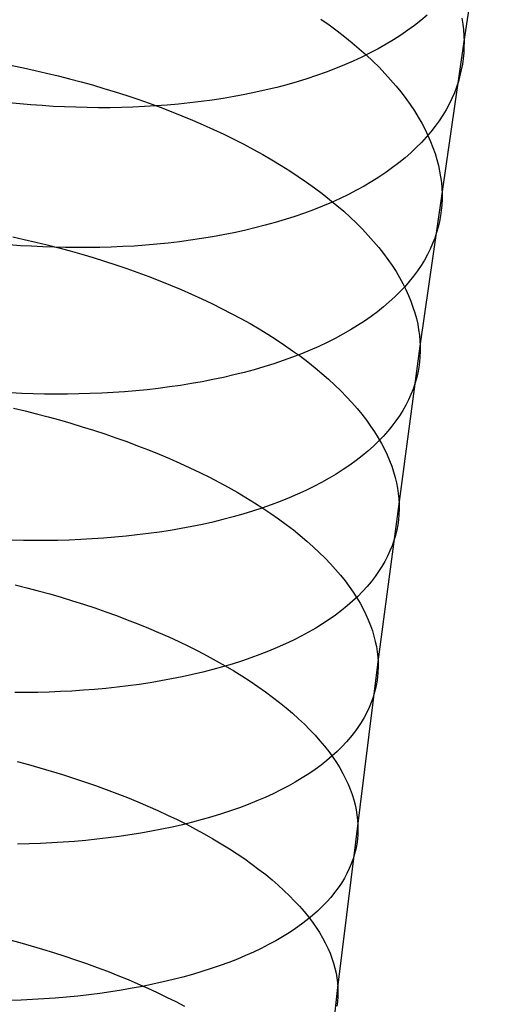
# Model space of a CAD drawing. Extents: x -37 to 483, y -973 to -253.
# Tile 137 of 197: x 36 to 49, y -350 to -324. Entities that reach past the tile are written whole.
import ezdxf

# ---------------------------------------------------------------- set-up
doc = ezdxf.new("R2010")
doc.units = 0
doc.layers.add('PREDEFINITO', color=7, linetype='CONTINUOUS')

msp = doc.modelspace()

# ---------------------------------------------------------------- linework, layer by layer
at = {"layer": 'PREDEFINITO'}
for p, q in [((47.752, -324.547, 117.891), (48.933, -316.926, 122.289)), ((46.787, -323.864, 124.864), (46.628, -323.997, 125.09)), ((47.692, -323.94, 117.016), (47.717, -324.095, 117.236)), ((44.017, -323.963, 109.539), (44.231, -324.116, 109.721)), ((44.231, -324.116, 109.721), (44.439, -324.27, 109.907)), ((46.461, -324.128, 125.313), (46.286, -324.256, 125.535)), ((46.628, -323.997, 125.09), (46.461, -324.128, 125.313)), ((47.717, -324.095, 117.236), (47.735, -324.247, 117.456)), ((44.439, -324.27, 109.907), (44.64, -324.425, 110.097)), ((44.64, -324.425, 110.097), (44.833, -324.583, 110.29)), ((46.104, -324.381, 125.754), (45.915, -324.503, 125.971)), ((46.286, -324.256, 125.535), (46.104, -324.381, 125.754)), ((47.735, -324.247, 117.456), (47.747, -324.398, 117.674)), ((47.747, -324.398, 117.674), (47.752, -324.547, 117.891)), ((44.833, -324.583, 110.29), (45.019, -324.741, 110.488)), ((45.718, -324.621, 126.184), (45.514, -324.737, 126.395)), ((45.915, -324.503, 125.971), (45.718, -324.621, 126.184)), ((46.607, -332.503, 113.613), (47.752, -324.547, 117.891)), ((47.751, -324.695, 118.109), (47.744, -324.843, 118.328)), ((47.752, -324.547, 117.891), (47.751, -324.695, 118.109)), ((45.086, -324.956, 126.806), (44.862, -325.061, 127.006)), ((45.019, -324.741, 110.488), (45.198, -324.901, 110.689)), ((45.303, -324.848, 126.602), (45.086, -324.956, 126.806)), ((45.198, -324.901, 110.689), (45.369, -325.061, 110.894)), ((45.514, -324.737, 126.395), (45.303, -324.848, 126.602)), ((47.744, -324.843, 118.328), (47.73, -324.992, 118.55)), ((35.957, -325.18, 104.504), (36.256, -325.24, 104.53)), ((36.256, -325.24, 104.53), (36.556, -325.305, 104.561)), ((44.631, -325.161, 127.202), (44.395, -325.258, 127.394)), ((44.862, -325.061, 127.006), (44.631, -325.161, 127.202)), ((45.369, -325.061, 110.894), (45.533, -325.223, 111.101)), ((45.533, -325.223, 111.101), (45.688, -325.385, 111.312)), ((47.709, -325.141, 118.774), (47.681, -325.291, 119)), ((47.73, -324.992, 118.55), (47.709, -325.141, 118.774)), ((36.556, -325.305, 104.561), (36.856, -325.374, 104.599)), ((36.856, -325.374, 104.599), (37.157, -325.446, 104.642)), ((37.157, -325.446, 104.642), (37.457, -325.522, 104.692)), ((43.905, -325.438, 127.765), (43.651, -325.522, 127.944)), ((44.153, -325.35, 127.582), (43.905, -325.438, 127.765)), ((44.395, -325.258, 127.394), (44.153, -325.35, 127.582)), ((45.688, -325.385, 111.312), (45.836, -325.547, 111.524)), ((47.646, -325.44, 119.227), (47.605, -325.59, 119.456)), ((47.681, -325.291, 119), (47.646, -325.44, 119.227)), ((37.457, -325.522, 104.692), (37.757, -325.602, 104.747)), ((37.757, -325.602, 104.747), (38.056, -325.685, 104.809)), ((38.056, -325.685, 104.809), (38.354, -325.773, 104.877)), ((42.862, -325.749, 128.449), (42.59, -325.815, 128.607)), ((43.13, -325.678, 128.286), (42.862, -325.749, 128.449)), ((43.393, -325.602, 128.117), (43.13, -325.678, 128.286)), ((43.651, -325.522, 127.944), (43.393, -325.602, 128.117)), ((45.836, -325.547, 111.524), (45.976, -325.71, 111.74)), ((45.976, -325.71, 111.74), (46.108, -325.873, 111.957)), ((47.555, -325.739, 119.686), (47.499, -325.888, 119.918)), ((47.605, -325.59, 119.456), (47.555, -325.739, 119.686)), ((38.354, -325.773, 104.877), (38.651, -325.864, 104.951)), ((38.651, -325.864, 104.951), (38.947, -325.959, 105.032)), ((38.947, -325.959, 105.032), (39.24, -326.058, 105.119)), ((41.752, -325.988, 129.049), (41.467, -326.036, 129.185)), ((42.035, -325.935, 128.907), (41.752, -325.988, 129.049)), ((42.314, -325.877, 128.76), (42.035, -325.935, 128.907)), ((42.59, -325.815, 128.607), (42.314, -325.877, 128.76)), ((46.108, -325.873, 111.957), (46.232, -326.036, 112.176)), ((47.499, -325.888, 119.918), (47.434, -326.036, 120.151)), ((36.158, -326.178, 130.642), (35.871, -326.149, 130.67)), ((36.447, -326.203, 130.609), (36.158, -326.178, 130.642)), ((36.738, -326.224, 130.57), (36.447, -326.203, 130.609)), ((37.031, -326.243, 130.526), (36.738, -326.224, 130.57)), ((37.325, -326.257, 130.477), (37.031, -326.243, 130.526)), ((37.621, -326.268, 130.423), (37.325, -326.257, 130.477)), ((37.918, -326.275, 130.362), (37.621, -326.268, 130.423)), ((39.111, -326.264, 130.064), (38.812, -326.273, 130.147)), ((39.409, -326.251, 129.974), (39.111, -326.264, 130.064)), ((39.24, -326.058, 105.119), (39.531, -326.16, 105.212)), ((39.707, -326.233, 129.879), (39.409, -326.251, 129.974)), ((39.531, -326.16, 105.212), (39.82, -326.266, 105.312)), ((40.004, -326.212, 129.778), (39.707, -326.233, 129.879)), ((39.82, -326.266, 105.312), (40.106, -326.375, 105.418)), ((40.3, -326.185, 129.671), (40.004, -326.212, 129.778)), ((40.595, -326.155, 129.559), (40.3, -326.185, 129.671)), ((40.888, -326.12, 129.44), (40.595, -326.155, 129.559)), ((41.178, -326.08, 129.316), (40.888, -326.12, 129.44)), ((41.467, -326.036, 129.185), (41.178, -326.08, 129.316)), ((46.232, -326.036, 112.176), (46.348, -326.198, 112.397)), ((46.348, -326.198, 112.397), (46.456, -326.361, 112.619)), ((47.363, -326.183, 120.384), (47.283, -326.33, 120.618)), ((47.434, -326.036, 120.151), (47.363, -326.183, 120.384)), ((38.216, -326.278, 130.296), (37.918, -326.275, 130.362)), ((38.514, -326.278, 130.224), (38.216, -326.278, 130.296)), ((38.812, -326.273, 130.147), (38.514, -326.278, 130.224)), ((40.106, -326.375, 105.418), (40.389, -326.488, 105.53)), ((40.389, -326.488, 105.53), (40.668, -326.604, 105.648)), ((46.456, -326.361, 112.619), (46.556, -326.523, 112.842)), ((46.556, -326.523, 112.842), (46.649, -326.684, 113.067)), ((47.196, -326.476, 120.852), (47.101, -326.62, 121.087)), ((47.283, -326.33, 120.618), (47.196, -326.476, 120.852)), ((40.668, -326.604, 105.648), (40.943, -326.724, 105.772)), ((40.943, -326.724, 105.772), (41.214, -326.846, 105.903)), ((46.649, -326.684, 113.067), (46.734, -326.845, 113.292)), ((46.997, -326.764, 121.322), (46.886, -326.905, 121.556)), ((47.101, -326.62, 121.087), (46.997, -326.764, 121.322)), ((41.214, -326.846, 105.903), (41.481, -326.972, 106.039)), ((41.481, -326.972, 106.039), (41.743, -327.101, 106.181)), ((46.734, -326.845, 113.292), (46.81, -327.004, 113.517)), ((46.886, -326.905, 121.556), (46.767, -327.045, 121.79)), ((46.81, -327.004, 113.517), (46.88, -327.163, 113.743)), ((41.743, -327.101, 106.181), (42.001, -327.232, 106.329)), ((42.001, -327.232, 106.329), (42.253, -327.367, 106.483)), ((46.64, -327.184, 122.023), (46.505, -327.32, 122.255)), ((46.767, -327.045, 121.79), (46.64, -327.184, 122.023)), ((46.88, -327.163, 113.743), (46.941, -327.32, 113.968)), ((42.253, -327.367, 106.483), (42.499, -327.503, 106.642)), ((42.499, -327.503, 106.642), (42.74, -327.643, 106.806)), ((46.363, -327.455, 122.486), (46.212, -327.587, 122.715)), ((46.505, -327.32, 122.255), (46.363, -327.455, 122.486)), ((46.941, -327.32, 113.968), (46.996, -327.476, 114.194)), ((46.996, -327.476, 114.194), (47.043, -327.631, 114.419)), ((42.74, -327.643, 106.806), (42.975, -327.785, 106.975)), ((42.975, -327.785, 106.975), (43.203, -327.928, 107.15)), ((46.053, -327.716, 122.943), (45.887, -327.843, 123.169)), ((46.212, -327.587, 122.715), (46.053, -327.716, 122.943)), ((47.043, -327.631, 114.419), (47.082, -327.785, 114.644)), ((47.082, -327.785, 114.644), (47.115, -327.936, 114.868)), ((43.203, -327.928, 107.15), (43.425, -328.074, 107.329)), ((45.713, -327.968, 123.392), (45.532, -328.089, 123.614)), ((45.887, -327.843, 123.169), (45.713, -327.968, 123.392)), ((47.115, -327.936, 114.868), (47.141, -328.086, 115.091)), ((43.425, -328.074, 107.329), (43.64, -328.222, 107.513)), ((43.64, -328.222, 107.513), (43.849, -328.372, 107.701)), ((45.146, -328.323, 124.048), (44.943, -328.435, 124.26)), ((45.343, -328.208, 123.832), (45.146, -328.323, 124.048)), ((45.532, -328.089, 123.614), (45.343, -328.208, 123.832)), ((47.141, -328.086, 115.091), (47.16, -328.235, 115.312)), ((47.16, -328.235, 115.312), (47.172, -328.381, 115.533)), ((43.849, -328.372, 107.701), (44.05, -328.523, 107.893)), ((44.05, -328.523, 107.893), (44.245, -328.676, 108.09)), ((44.733, -328.544, 124.469), (44.516, -328.649, 124.675)), ((44.943, -328.435, 124.26), (44.733, -328.544, 124.469)), ((47.172, -328.381, 115.533), (47.178, -328.526, 115.752)), ((47.178, -328.526, 115.752), (47.178, -328.67, 115.972)), ((44.292, -328.75, 124.877), (44.062, -328.848, 125.075)), ((44.245, -328.676, 108.09), (44.432, -328.829, 108.29)), ((44.516, -328.649, 124.675), (44.292, -328.75, 124.877)), ((44.432, -328.829, 108.29), (44.611, -328.984, 108.493)), ((47.171, -328.814, 116.194), (47.157, -328.959, 116.418)), ((47.178, -328.67, 115.972), (47.171, -328.814, 116.194)), ((43.584, -329.031, 125.457), (43.337, -329.117, 125.642)), ((43.826, -328.941, 125.268), (43.584, -329.031, 125.457)), ((44.062, -328.848, 125.075), (43.826, -328.941, 125.268)), ((44.611, -328.984, 108.493), (44.783, -329.14, 108.7)), ((47.157, -328.959, 116.418), (47.137, -329.104, 116.644)), ((42.563, -329.35, 126.167), (42.295, -329.419, 126.331)), ((42.826, -329.276, 125.997), (42.563, -329.35, 126.167)), ((43.084, -329.199, 125.822), (42.826, -329.276, 125.997)), ((43.337, -329.117, 125.642), (43.084, -329.199, 125.822)), ((44.783, -329.14, 108.7), (44.947, -329.297, 108.91)), ((44.947, -329.297, 108.91), (45.103, -329.454, 109.123)), ((47.11, -329.249, 116.872), (47.076, -329.394, 117.102)), ((47.137, -329.104, 116.644), (47.11, -329.249, 116.872)), ((41.469, -329.6, 126.793), (41.187, -329.651, 126.935)), ((41.748, -329.544, 126.644), (41.469, -329.6, 126.793)), ((42.024, -329.483, 126.491), (41.748, -329.544, 126.644)), ((42.295, -329.419, 126.331), (42.024, -329.483, 126.491)), ((45.103, -329.454, 109.123), (45.252, -329.612, 109.339)), ((45.252, -329.612, 109.339), (45.392, -329.77, 109.556)), ((47.035, -329.539, 117.333), (46.986, -329.684, 117.566)), ((47.076, -329.394, 117.102), (47.035, -329.539, 117.333)), ((36.173, -329.881, 128.461), (35.882, -329.859, 128.499)), ((35.973, -329.65, 102.391), (36.274, -329.716, 102.429)), ((36.274, -329.716, 102.429), (36.574, -329.786, 102.474)), ((36.574, -329.786, 102.474), (36.875, -329.86, 102.524)), ((36.875, -329.86, 102.524), (37.175, -329.938, 102.581)), ((39.439, -329.868, 127.668), (39.143, -329.89, 127.77)), ((39.735, -329.843, 127.561), (39.439, -329.868, 127.668)), ((40.03, -329.813, 127.448), (39.735, -329.843, 127.561)), ((40.322, -329.779, 127.328), (40.03, -329.813, 127.448)), ((40.613, -329.741, 127.203), (40.322, -329.779, 127.328)), ((40.901, -329.698, 127.072), (40.613, -329.741, 127.203)), ((41.187, -329.651, 126.935), (40.901, -329.698, 127.072)), ((45.392, -329.77, 109.556), (45.525, -329.928, 109.776)), ((46.93, -329.828, 117.8), (46.867, -329.972, 118.034)), ((46.986, -329.684, 117.566), (46.93, -329.828, 117.8)), ((36.466, -329.898, 128.418), (36.173, -329.881, 128.461)), ((36.761, -329.912, 128.369), (36.466, -329.898, 128.418)), ((37.056, -329.923, 128.314), (36.761, -329.912, 128.369)), ((37.353, -329.93, 128.254), (37.056, -329.923, 128.314)), ((37.175, -329.938, 102.581), (37.475, -330.019, 102.644)), ((37.651, -329.933, 128.188), (37.353, -329.93, 128.254)), ((37.475, -330.019, 102.644), (37.773, -330.104, 102.713)), ((37.949, -329.932, 128.116), (37.651, -329.933, 128.188)), ((37.773, -330.104, 102.713), (38.071, -330.192, 102.789)), ((38.248, -329.928, 128.038), (37.949, -329.932, 128.116)), ((38.546, -329.919, 127.955), (38.248, -329.928, 128.038)), ((38.845, -329.906, 127.865), (38.546, -329.919, 127.955)), ((39.143, -329.89, 127.77), (38.845, -329.906, 127.865)), ((45.525, -329.928, 109.776), (45.65, -330.086, 109.998)), ((45.65, -330.086, 109.998), (45.767, -330.244, 110.221)), ((46.796, -330.116, 118.27), (46.717, -330.258, 118.506)), ((46.867, -329.972, 118.034), (46.796, -330.116, 118.27)), ((38.071, -330.192, 102.789), (38.366, -330.284, 102.871)), ((38.366, -330.284, 102.871), (38.66, -330.38, 102.959)), ((38.66, -330.38, 102.959), (38.952, -330.479, 103.054)), ((45.767, -330.244, 110.221), (45.876, -330.402, 110.446)), ((46.717, -330.258, 118.506), (46.63, -330.4, 118.743)), ((38.952, -330.479, 103.054), (39.241, -330.581, 103.155)), ((39.241, -330.581, 103.155), (39.527, -330.688, 103.263)), ((45.876, -330.402, 110.446), (45.977, -330.559, 110.672)), ((45.977, -330.559, 110.672), (46.07, -330.716, 110.899)), ((46.536, -330.54, 118.98), (46.433, -330.679, 119.217)), ((46.63, -330.4, 118.743), (46.536, -330.54, 118.98)), ((39.527, -330.688, 103.263), (39.81, -330.797, 103.376)), ((39.81, -330.797, 103.376), (40.09, -330.91, 103.496)), ((46.07, -330.716, 110.899), (46.155, -330.871, 111.126)), ((46.155, -330.871, 111.126), (46.233, -331.026, 111.354)), ((46.323, -330.817, 119.453), (46.204, -330.953, 119.689)), ((46.433, -330.679, 119.217), (46.323, -330.817, 119.453)), ((40.09, -330.91, 103.496), (40.366, -331.025, 103.622)), ((40.366, -331.025, 103.622), (40.638, -331.144, 103.755)), ((40.638, -331.144, 103.755), (40.905, -331.266, 103.893)), ((46.078, -331.088, 119.924), (45.944, -331.22, 120.159)), ((46.204, -330.953, 119.689), (46.078, -331.088, 119.924)), ((46.233, -331.026, 111.354), (46.303, -331.18, 111.582)), ((40.905, -331.266, 103.893), (41.168, -331.391, 104.037)), ((41.168, -331.391, 104.037), (41.426, -331.518, 104.187)), ((45.801, -331.351, 120.391), (45.651, -331.479, 120.623)), ((45.944, -331.22, 120.159), (45.801, -331.351, 120.391)), ((46.303, -331.18, 111.582), (46.365, -331.333, 111.81)), ((46.365, -331.333, 111.81), (46.42, -331.485, 112.038)), ((41.426, -331.518, 104.187), (41.678, -331.649, 104.342)), ((41.678, -331.649, 104.342), (41.925, -331.781, 104.503)), ((45.493, -331.605, 120.853), (45.328, -331.728, 121.081)), ((45.651, -331.479, 120.623), (45.493, -331.605, 120.853)), ((46.42, -331.485, 112.038), (46.468, -331.635, 112.266)), ((46.468, -331.635, 112.266), (46.508, -331.784, 112.493)), ((41.925, -331.781, 104.503), (42.166, -331.917, 104.67)), ((42.166, -331.917, 104.67), (42.402, -332.054, 104.841)), ((45.154, -331.849, 121.306), (44.973, -331.967, 121.529)), ((45.328, -331.728, 121.081), (45.154, -331.849, 121.306)), ((46.508, -331.784, 112.493), (46.542, -331.931, 112.719)), ((42.402, -332.054, 104.841), (42.631, -332.193, 105.018)), ((44.785, -332.082, 121.75), (44.589, -332.194, 121.967)), ((44.973, -331.967, 121.529), (44.785, -332.082, 121.75)), ((46.542, -331.931, 112.719), (46.568, -332.077, 112.944)), ((46.568, -332.077, 112.944), (46.588, -332.221, 113.169)), ((42.631, -332.193, 105.018), (42.853, -332.335, 105.199)), ((42.853, -332.335, 105.199), (43.069, -332.478, 105.385)), ((44.177, -332.408, 122.392), (43.96, -332.51, 122.599)), ((44.387, -332.303, 122.181), (44.177, -332.408, 122.392)), ((44.589, -332.194, 121.967), (44.387, -332.303, 122.181)), ((46.588, -332.221, 113.169), (46.601, -332.363, 113.391)), ((46.601, -332.363, 113.391), (46.607, -332.503, 113.613)), ((43.069, -332.478, 105.385), (43.279, -332.623, 105.576)), ((43.279, -332.623, 105.576), (43.481, -332.77, 105.77)), ((43.737, -332.609, 122.803), (43.508, -332.704, 123.002)), ((43.96, -332.51, 122.599), (43.737, -332.609, 122.803)), ((45.507, -340.752, 109.486), (46.607, -332.503, 113.613)), ((46.608, -332.643, 113.835), (46.601, -332.783, 114.059)), ((46.607, -332.503, 113.613), (46.608, -332.643, 113.835)), ((43.031, -332.882, 123.388), (42.784, -332.966, 123.574)), ((43.272, -332.795, 123.197), (43.031, -332.882, 123.388)), ((43.508, -332.704, 123.002), (43.272, -332.795, 123.197)), ((43.481, -332.77, 105.77), (43.676, -332.918, 105.969)), ((43.676, -332.918, 105.969), (43.863, -333.067, 106.171)), ((46.589, -332.923, 114.285), (46.569, -333.064, 114.514)), ((46.601, -332.783, 114.059), (46.589, -332.923, 114.285)), ((42.011, -333.191, 124.102), (41.744, -333.258, 124.268)), ((42.273, -333.12, 123.931), (42.011, -333.191, 124.102)), ((42.531, -333.045, 123.755), (42.273, -333.12, 123.931)), ((42.784, -332.966, 123.574), (42.531, -333.045, 123.755)), ((43.863, -333.067, 106.171), (44.043, -333.217, 106.377)), ((46.543, -333.205, 114.744), (46.509, -333.346, 114.976)), ((46.569, -333.064, 114.514), (46.543, -333.205, 114.744)), ((40.918, -333.434, 124.732), (40.636, -333.484, 124.875)), ((41.197, -333.38, 124.583), (40.918, -333.434, 124.732)), ((41.473, -333.321, 124.428), (41.197, -333.38, 124.583)), ((41.744, -333.258, 124.268), (41.473, -333.321, 124.428)), ((44.043, -333.217, 106.377), (44.216, -333.368, 106.587)), ((44.216, -333.368, 106.587), (44.381, -333.52, 106.799)), ((46.509, -333.346, 114.976), (46.469, -333.487, 115.21)), ((36.212, -333.738, 126.314), (35.918, -333.724, 126.362)), ((38.594, -333.715, 125.714), (38.296, -333.732, 125.81)), ((38.891, -333.695, 125.612), (38.594, -333.715, 125.714)), ((39.186, -333.67, 125.504), (38.891, -333.695, 125.612)), ((39.48, -333.642, 125.391), (39.186, -333.67, 125.504)), ((39.773, -333.609, 125.271), (39.48, -333.642, 125.391)), ((40.063, -333.571, 125.145), (39.773, -333.609, 125.271)), ((40.351, -333.53, 125.013), (40.063, -333.571, 125.145)), ((40.636, -333.484, 124.875), (40.351, -333.53, 125.013)), ((44.381, -333.52, 106.799), (44.538, -333.673, 107.014)), ((44.538, -333.673, 107.014), (44.687, -333.826, 107.232)), ((46.421, -333.628, 115.445), (46.365, -333.768, 115.681)), ((46.469, -333.487, 115.21), (46.421, -333.628, 115.445)), ((36.508, -333.748, 126.259), (36.212, -333.738, 126.314)), ((36.805, -333.755, 126.199), (36.508, -333.748, 126.259)), ((37.103, -333.758, 126.133), (36.805, -333.755, 126.199)), ((37.401, -333.757, 126.061), (37.103, -333.758, 126.133)), ((37.699, -333.753, 125.983), (37.401, -333.757, 126.061)), ((37.998, -333.744, 125.899), (37.699, -333.753, 125.983)), ((38.296, -333.732, 125.81), (37.998, -333.744, 125.899)), ((44.687, -333.826, 107.232), (44.828, -333.979, 107.452)), ((44.828, -333.979, 107.452), (44.962, -334.132, 107.674)), ((46.303, -333.908, 115.918), (46.232, -334.047, 116.156)), ((46.365, -333.768, 115.681), (46.303, -333.908, 115.918)), ((35.994, -334.126, 100.306), (36.295, -334.197, 100.357)), ((36.295, -334.197, 100.357), (36.595, -334.272, 100.415)), ((44.962, -334.132, 107.674), (45.087, -334.285, 107.898)), ((46.154, -334.185, 116.394), (46.068, -334.322, 116.633)), ((46.232, -334.047, 116.156), (46.154, -334.185, 116.394)), ((36.595, -334.272, 100.415), (36.895, -334.351, 100.479)), ((36.895, -334.351, 100.479), (37.194, -334.433, 100.55)), ((37.194, -334.433, 100.55), (37.492, -334.518, 100.627)), ((45.087, -334.285, 107.898), (45.205, -334.438, 108.124)), ((45.205, -334.438, 108.124), (45.314, -334.591, 108.351)), ((45.974, -334.459, 116.872), (45.872, -334.594, 117.111)), ((46.068, -334.322, 116.633), (45.974, -334.459, 116.872)), ((37.492, -334.518, 100.627), (37.788, -334.608, 100.71)), ((37.788, -334.608, 100.71), (38.082, -334.7, 100.8)), ((38.082, -334.7, 100.8), (38.374, -334.796, 100.896)), ((45.314, -334.591, 108.351), (45.416, -334.744, 108.579)), ((45.416, -334.744, 108.579), (45.51, -334.895, 108.808)), ((45.762, -334.727, 117.35), (45.645, -334.86, 117.588)), ((45.872, -334.594, 117.111), (45.762, -334.727, 117.35)), ((38.374, -334.796, 100.896), (38.664, -334.896, 100.999)), ((38.664, -334.896, 100.999), (38.951, -334.998, 101.108)), ((38.951, -334.998, 101.108), (39.234, -335.104, 101.223)), ((45.519, -334.99, 117.826), (45.385, -335.119, 118.062)), ((45.51, -334.895, 108.808), (45.596, -335.047, 109.038)), ((45.645, -334.86, 117.588), (45.519, -334.99, 117.826)), ((39.234, -335.104, 101.223), (39.514, -335.213, 101.345)), ((39.514, -335.213, 101.345), (39.791, -335.326, 101.473)), ((45.243, -335.245, 118.297), (45.094, -335.37, 118.531)), ((45.385, -335.119, 118.062), (45.243, -335.245, 118.297)), ((45.596, -335.047, 109.038), (45.674, -335.197, 109.268)), ((45.674, -335.197, 109.268), (45.745, -335.346, 109.499)), ((39.791, -335.326, 101.473), (40.063, -335.441, 101.607)), ((40.063, -335.441, 101.607), (40.331, -335.559, 101.747)), ((44.937, -335.492, 118.762), (44.771, -335.612, 118.992)), ((45.094, -335.37, 118.531), (44.937, -335.492, 118.762)), ((45.745, -335.346, 109.499), (45.808, -335.494, 109.729)), ((45.808, -335.494, 109.729), (45.864, -335.641, 109.96)), ((40.331, -335.559, 101.747), (40.595, -335.68, 101.893)), ((40.595, -335.68, 101.893), (40.853, -335.803, 102.044)), ((44.599, -335.729, 119.22), (44.418, -335.844, 119.445)), ((44.771, -335.612, 118.992), (44.599, -335.729, 119.22)), ((45.864, -335.641, 109.96), (45.912, -335.787, 110.19)), ((40.853, -335.803, 102.044), (41.106, -335.929, 102.202)), ((41.106, -335.929, 102.202), (41.354, -336.058, 102.365)), ((44.23, -335.955, 119.667), (44.035, -336.064, 119.886)), ((44.418, -335.844, 119.445), (44.23, -335.955, 119.667)), ((45.912, -335.787, 110.19), (45.953, -335.931, 110.419)), ((45.953, -335.931, 110.419), (45.987, -336.074, 110.647)), ((41.354, -336.058, 102.365), (41.596, -336.189, 102.533)), ((41.596, -336.189, 102.533), (41.832, -336.322, 102.707)), ((43.624, -336.272, 120.315), (43.408, -336.371, 120.524)), ((43.833, -336.17, 120.102), (43.624, -336.272, 120.315)), ((44.035, -336.064, 119.886), (43.833, -336.17, 120.102)), ((45.987, -336.074, 110.647), (46.014, -336.215, 110.875)), ((46.014, -336.215, 110.875), (46.034, -336.355, 111.101)), ((41.832, -336.322, 102.707), (42.061, -336.457, 102.886)), ((42.061, -336.457, 102.886), (42.285, -336.594, 103.069)), ((43.185, -336.467, 120.729), (42.956, -336.559, 120.929)), ((43.408, -336.371, 120.524), (43.185, -336.467, 120.729)), ((46.034, -336.355, 111.101), (46.048, -336.493, 111.326)), ((46.048, -336.493, 111.326), (46.055, -336.628, 111.55)), ((42.233, -336.813, 121.505), (41.98, -336.89, 121.688)), ((42.479, -336.732, 121.318), (42.233, -336.813, 121.505)), ((42.285, -336.594, 103.069), (42.501, -336.733, 103.257)), ((42.721, -336.647, 121.126), (42.479, -336.732, 121.318)), ((42.501, -336.733, 103.257), (42.711, -336.873, 103.45)), ((42.956, -336.559, 120.929), (42.721, -336.647, 121.126)), ((46.056, -336.764, 111.774), (46.051, -336.9, 112)), ((46.055, -336.628, 111.55), (46.056, -336.764, 111.774)), ((41.461, -337.032, 122.037), (41.194, -337.097, 122.204)), ((41.723, -336.963, 121.865), (41.461, -337.032, 122.037)), ((41.98, -336.89, 121.688), (41.723, -336.963, 121.865)), ((42.711, -336.873, 103.45), (42.914, -337.015, 103.647)), ((42.914, -337.015, 103.647), (43.11, -337.159, 103.848)), ((46.039, -337.036, 112.229), (46.02, -337.172, 112.459)), ((46.051, -336.9, 112), (46.039, -337.036, 112.229)), ((40.088, -337.316, 122.816), (39.803, -337.36, 122.954)), ((40.37, -337.267, 122.672), (40.088, -337.316, 122.816)), ((40.648, -337.214, 122.521), (40.37, -337.267, 122.672)), ((40.923, -337.158, 122.366), (40.648, -337.214, 122.521)), ((41.194, -337.097, 122.204), (40.923, -337.158, 122.366)), ((43.11, -337.159, 103.848), (43.298, -337.303, 104.052)), ((43.298, -337.303, 104.052), (43.479, -337.448, 104.261)), ((45.994, -337.309, 112.692), (45.961, -337.445, 112.926)), ((46.02, -337.172, 112.459), (45.994, -337.309, 112.692)), ((36.257, -337.578, 124.145), (35.96, -337.571, 124.205)), ((36.555, -337.581, 124.079), (36.257, -337.578, 124.145)), ((36.853, -337.58, 124.007), (36.555, -337.581, 124.079)), ((37.152, -337.576, 123.929), (36.853, -337.58, 124.007)), ((37.45, -337.568, 123.845), (37.152, -337.576, 123.929)), ((37.748, -337.556, 123.755), (37.45, -337.568, 123.845)), ((38.046, -337.54, 123.659), (37.748, -337.556, 123.755)), ((38.343, -337.52, 123.556), (38.046, -337.54, 123.659)), ((38.638, -337.496, 123.448), (38.343, -337.52, 123.556)), ((38.932, -337.469, 123.334), (38.638, -337.496, 123.448)), ((39.225, -337.436, 123.213), (38.932, -337.469, 123.334)), ((39.515, -337.4, 123.087), (39.225, -337.436, 123.213)), ((39.803, -337.36, 122.954), (39.515, -337.4, 123.087)), ((43.479, -337.448, 104.261), (43.652, -337.595, 104.472)), ((45.921, -337.582, 113.162), (45.874, -337.718, 113.399)), ((45.961, -337.445, 112.926), (45.921, -337.582, 113.162)), ((43.652, -337.595, 104.472), (43.817, -337.742, 104.687)), ((43.817, -337.742, 104.687), (43.975, -337.89, 104.905)), ((45.874, -337.718, 113.399), (45.819, -337.854, 113.637)), ((43.975, -337.89, 104.905), (44.125, -338.038, 105.125)), ((44.125, -338.038, 105.125), (44.267, -338.186, 105.347)), ((45.757, -337.99, 113.876), (45.687, -338.125, 114.117)), ((45.819, -337.854, 113.637), (45.757, -337.99, 113.876)), ((44.267, -338.186, 105.347), (44.401, -338.334, 105.572)), ((44.401, -338.334, 105.572), (44.528, -338.483, 105.798)), ((45.61, -338.259, 114.357), (45.524, -338.392, 114.598)), ((45.687, -338.125, 114.117), (45.61, -338.259, 114.357)), ((44.528, -338.483, 105.798), (44.646, -338.631, 106.026)), ((45.431, -338.524, 114.839), (45.33, -338.655, 115.08)), ((45.524, -338.392, 114.598), (45.431, -338.524, 114.839)), ((36.041, -338.738, 98.347), (36.341, -338.814, 98.412)), ((36.341, -338.814, 98.412), (36.64, -338.893, 98.484)), ((44.646, -338.631, 106.026), (44.756, -338.779, 106.256)), ((44.756, -338.779, 106.256), (44.859, -338.927, 106.486)), ((45.221, -338.784, 115.321), (45.104, -338.912, 115.561)), ((45.33, -338.655, 115.08), (45.221, -338.784, 115.321)), ((36.64, -338.893, 98.484), (36.938, -338.976, 98.562)), ((36.938, -338.976, 98.562), (37.235, -339.062, 98.646)), ((37.235, -339.062, 98.646), (37.53, -339.152, 98.738)), ((44.978, -339.039, 115.801), (44.845, -339.164, 116.039)), ((44.859, -338.927, 106.486), (44.953, -339.074, 106.718)), ((44.953, -339.074, 106.718), (45.04, -339.22, 106.95)), ((45.104, -338.912, 115.561), (44.978, -339.039, 115.801)), ((37.53, -339.152, 98.738), (37.822, -339.244, 98.835)), ((37.822, -339.244, 98.835), (38.112, -339.341, 98.939)), ((38.112, -339.341, 98.939), (38.399, -339.44, 99.05)), ((44.704, -339.286, 116.276), (44.555, -339.407, 116.512)), ((44.845, -339.164, 116.039), (44.704, -339.286, 116.276)), ((45.04, -339.22, 106.95), (45.119, -339.366, 107.183)), ((45.119, -339.366, 107.183), (45.19, -339.51, 107.415)), ((38.399, -339.44, 99.05), (38.683, -339.542, 99.167)), ((38.683, -339.542, 99.167), (38.964, -339.648, 99.29)), ((44.234, -339.642, 116.977), (44.062, -339.755, 117.206)), ((44.399, -339.526, 116.745), (44.234, -339.642, 116.977)), ((44.555, -339.407, 116.512), (44.399, -339.526, 116.745)), ((45.19, -339.51, 107.415), (45.254, -339.654, 107.648)), ((38.964, -339.648, 99.29), (39.241, -339.756, 99.419)), ((39.241, -339.756, 99.419), (39.514, -339.867, 99.555)), ((39.514, -339.867, 99.555), (39.782, -339.982, 99.697)), ((43.882, -339.866, 117.433), (43.695, -339.974, 117.657)), ((44.062, -339.755, 117.206), (43.882, -339.866, 117.433)), ((45.254, -339.654, 107.648), (45.311, -339.796, 107.881)), ((45.311, -339.796, 107.881), (45.36, -339.937, 108.113)), ((39.782, -339.982, 99.697), (40.046, -340.098, 99.845)), ((40.046, -340.098, 99.845), (40.305, -340.218, 99.998)), ((43.5, -340.08, 117.878), (43.298, -340.182, 118.096)), ((43.695, -339.974, 117.657), (43.5, -340.08, 117.878)), ((45.36, -339.937, 108.113), (45.401, -340.077, 108.344)), ((45.401, -340.077, 108.344), (45.436, -340.215, 108.575)), ((40.305, -340.218, 99.998), (40.559, -340.34, 100.158)), ((40.559, -340.34, 100.158), (40.807, -340.464, 100.323)), ((42.874, -340.377, 118.52), (42.652, -340.47, 118.727)), ((43.09, -340.281, 118.31), (42.874, -340.377, 118.52)), ((43.298, -340.182, 118.096), (43.09, -340.281, 118.31)), ((45.436, -340.215, 108.575), (45.464, -340.352, 108.805)), ((45.464, -340.352, 108.805), (45.485, -340.487, 109.034)), ((40.807, -340.464, 100.323), (41.049, -340.591, 100.493)), ((41.049, -340.591, 100.493), (41.286, -340.719, 100.669)), ((42.189, -340.645, 119.127), (41.948, -340.727, 119.32)), ((42.423, -340.559, 118.929), (42.189, -340.645, 119.127)), ((42.652, -340.47, 118.727), (42.423, -340.559, 118.929)), ((45.485, -340.487, 109.034), (45.499, -340.62, 109.261)), ((45.499, -340.62, 109.261), (45.507, -340.752, 109.486)), ((41.45, -340.88, 119.693), (41.193, -340.951, 119.871)), ((41.286, -340.719, 100.669), (41.516, -340.85, 100.849)), ((41.701, -340.805, 119.509), (41.45, -340.88, 119.693)), ((41.516, -340.85, 100.849), (41.74, -340.982, 101.035)), ((41.948, -340.727, 119.32), (41.701, -340.805, 119.509)), ((44.46, -349.249, 105.544), (45.507, -340.752, 109.486)), ((45.508, -340.883, 109.713), (45.503, -341.015, 109.941)), ((45.507, -340.752, 109.486), (45.508, -340.883, 109.713)), ((40.394, -341.14, 120.375), (40.119, -341.195, 120.532)), ((40.665, -341.081, 120.213), (40.394, -341.14, 120.375)), ((40.931, -341.018, 120.045), (40.665, -341.081, 120.213)), ((41.193, -340.951, 119.871), (40.931, -341.018, 120.045)), ((41.74, -340.982, 101.035), (41.957, -341.116, 101.225)), ((41.957, -341.116, 101.225), (42.168, -341.252, 101.42)), ((45.492, -341.147, 110.172), (45.474, -341.279, 110.405)), ((45.503, -341.015, 109.941), (45.492, -341.147, 110.172)), ((38.405, -341.441, 121.348), (38.111, -341.468, 121.463)), ((38.697, -341.41, 121.227), (38.405, -341.441, 121.348)), ((38.987, -341.375, 121.1), (38.697, -341.41, 121.227)), ((39.275, -341.336, 120.967), (38.987, -341.375, 121.1)), ((39.559, -341.293, 120.828), (39.275, -341.336, 120.967)), ((39.841, -341.246, 120.683), (39.559, -341.293, 120.828)), ((40.119, -341.195, 120.532), (39.841, -341.246, 120.683)), ((42.168, -341.252, 101.42), (42.371, -341.389, 101.619)), ((42.371, -341.389, 101.619), (42.568, -341.528, 101.822)), ((45.449, -341.411, 110.639), (45.417, -341.543, 110.875)), ((45.474, -341.279, 110.405), (45.449, -341.411, 110.639)), ((36.327, -341.549, 122.023), (36.029, -341.55, 122.095)), ((36.625, -341.545, 121.945), (36.327, -341.549, 122.023)), ((36.924, -341.537, 121.861), (36.625, -341.545, 121.945)), ((37.222, -341.526, 121.771), (36.924, -341.537, 121.861)), ((37.519, -341.51, 121.674), (37.222, -341.526, 121.771)), ((37.816, -341.491, 121.572), (37.519, -341.51, 121.674)), ((38.111, -341.468, 121.463), (37.816, -341.491, 121.572)), ((42.568, -341.528, 101.822), (42.756, -341.667, 102.029)), ((42.756, -341.667, 102.029), (42.938, -341.808, 102.239)), ((45.377, -341.675, 111.113), (45.331, -341.807, 111.353)), ((45.417, -341.543, 110.875), (45.377, -341.675, 111.113)), ((42.938, -341.808, 102.239), (43.112, -341.95, 102.453)), ((43.112, -341.95, 102.453), (43.278, -342.092, 102.67)), ((45.277, -341.939, 111.593), (45.215, -342.07, 111.835)), ((45.331, -341.807, 111.353), (45.277, -341.939, 111.593)), ((43.278, -342.092, 102.67), (43.436, -342.234, 102.89)), ((45.146, -342.201, 112.077), (45.069, -342.331, 112.32)), ((45.215, -342.07, 111.835), (45.146, -342.201, 112.077)), ((43.436, -342.234, 102.89), (43.587, -342.378, 103.112)), ((43.587, -342.378, 103.112), (43.73, -342.521, 103.337)), ((44.984, -342.46, 112.563), (44.891, -342.588, 112.806)), ((45.069, -342.331, 112.32), (44.984, -342.46, 112.563)), ((43.73, -342.521, 103.337), (43.865, -342.664, 103.564)), ((43.865, -342.664, 103.564), (43.991, -342.808, 103.793)), ((44.791, -342.714, 113.049), (44.682, -342.84, 113.292)), ((44.891, -342.588, 112.806), (44.791, -342.714, 113.049)), ((43.991, -342.808, 103.793), (44.11, -342.951, 104.023)), ((44.11, -342.951, 104.023), (44.221, -343.094, 104.255)), ((44.566, -342.964, 113.534), (44.441, -343.086, 113.776)), ((44.682, -342.84, 113.292), (44.566, -342.964, 113.534)), ((44.309, -343.207, 114.016), (44.168, -343.326, 114.255)), ((44.221, -343.094, 104.255), (44.325, -343.237, 104.487)), ((44.441, -343.086, 113.776), (44.309, -343.207, 114.016)), ((44.325, -343.237, 104.487), (44.42, -343.379, 104.721)), ((36.088, -343.352, 96.417), (36.387, -343.432, 96.497)), ((36.387, -343.432, 96.497), (36.684, -343.516, 96.582)), ((44.02, -343.443, 114.492), (43.864, -343.558, 114.728)), ((44.168, -343.326, 114.255), (44.02, -343.443, 114.492)), ((44.42, -343.379, 104.721), (44.507, -343.52, 104.956)), ((36.684, -343.516, 96.582), (36.979, -343.602, 96.675)), ((36.979, -343.602, 96.675), (37.272, -343.692, 96.774)), ((37.272, -343.692, 96.774), (37.562, -343.784, 96.879)), ((43.7, -343.67, 114.962), (43.528, -343.78, 115.193)), ((43.864, -343.558, 114.728), (43.7, -343.67, 114.962)), ((44.507, -343.52, 104.956), (44.587, -343.661, 105.19)), ((44.587, -343.661, 105.19), (44.659, -343.801, 105.425)), ((37.562, -343.784, 96.879), (37.85, -343.88, 96.991)), ((37.85, -343.88, 96.991), (38.134, -343.979, 97.11)), ((38.134, -343.979, 97.11), (38.416, -344.081, 97.235)), ((43.162, -343.992, 115.647), (42.968, -344.094, 115.87)), ((43.349, -343.887, 115.421), (43.162, -343.992, 115.647)), ((43.528, -343.78, 115.193), (43.349, -343.887, 115.421)), ((44.659, -343.801, 105.425), (44.724, -343.94, 105.66)), ((44.724, -343.94, 105.66), (44.781, -344.077, 105.895)), ((38.416, -344.081, 97.235), (38.693, -344.186, 97.366)), ((38.693, -344.186, 97.366), (38.966, -344.293, 97.503)), ((42.767, -344.193, 116.089), (42.558, -344.289, 116.305)), ((42.968, -344.094, 115.87), (42.767, -344.193, 116.089)), ((44.781, -344.077, 105.895), (44.83, -344.213, 106.129)), ((44.83, -344.213, 106.129), (44.873, -344.349, 106.363)), ((38.966, -344.293, 97.503), (39.235, -344.403, 97.647)), ((39.235, -344.403, 97.647), (39.5, -344.516, 97.796)), ((39.5, -344.516, 97.796), (39.759, -344.632, 97.952)), ((42.121, -344.472, 116.725), (41.893, -344.558, 116.929)), ((42.343, -344.382, 116.517), (42.121, -344.472, 116.725)), ((42.558, -344.289, 116.305), (42.343, -344.382, 116.517)), ((44.873, -344.349, 106.363), (44.908, -344.482, 106.596)), ((44.908, -344.482, 106.596), (44.936, -344.614, 106.828)), ((39.759, -344.632, 97.952), (40.014, -344.749, 98.113)), ((40.014, -344.749, 98.113), (40.263, -344.869, 98.28)), ((41.419, -344.721, 117.323), (41.173, -344.797, 117.513)), ((41.659, -344.641, 117.128), (41.419, -344.721, 117.323)), ((41.893, -344.558, 116.929), (41.659, -344.641, 117.128)), ((44.936, -344.614, 106.828), (44.958, -344.745, 107.059)), ((44.958, -344.745, 107.059), (44.973, -344.874, 107.288)), ((40.403, -345.002, 118.052), (40.137, -345.063, 118.221)), ((40.263, -344.869, 98.28), (40.506, -344.991, 98.452)), ((40.664, -344.937, 117.878), (40.403, -345.002, 118.052)), ((40.506, -344.991, 98.452), (40.743, -345.115, 98.63)), ((40.921, -344.869, 117.698), (40.664, -344.937, 117.878)), ((41.173, -344.797, 117.513), (40.921, -344.869, 117.698)), ((44.973, -344.874, 107.288), (44.981, -345.001, 107.516)), ((44.981, -345.001, 107.516), (44.984, -345.128, 107.744)), ((39.033, -345.269, 118.84), (38.748, -345.31, 118.98)), ((39.314, -345.223, 118.694), (39.033, -345.269, 118.84)), ((39.592, -345.174, 118.542), (39.314, -345.223, 118.694)), ((39.867, -345.12, 118.384), (39.592, -345.174, 118.542)), ((40.137, -345.063, 118.221), (39.867, -345.12, 118.384)), ((40.743, -345.115, 98.63), (40.974, -345.242, 98.812)), ((40.974, -345.242, 98.812), (41.198, -345.369, 99)), ((44.979, -345.255, 107.974), (44.969, -345.382, 108.207)), ((44.984, -345.128, 107.744), (44.979, -345.255, 107.974)), ((36.398, -345.505, 119.878), (36.1, -345.513, 119.962)), ((36.696, -345.494, 119.787), (36.398, -345.505, 119.878)), ((36.993, -345.479, 119.691), (36.696, -345.494, 119.787)), ((37.29, -345.46, 119.588), (36.993, -345.479, 119.691)), ((37.585, -345.438, 119.479), (37.29, -345.46, 119.588)), ((37.879, -345.412, 119.363), (37.585, -345.438, 119.479)), ((38.171, -345.382, 119.242), (37.879, -345.412, 119.363)), ((38.461, -345.348, 119.114), (38.171, -345.382, 119.242)), ((38.748, -345.31, 118.98), (38.461, -345.348, 119.114)), ((41.198, -345.369, 99), (41.416, -345.499, 99.192)), ((41.416, -345.499, 99.192), (41.627, -345.63, 99.389)), ((44.951, -345.51, 108.442), (44.927, -345.638, 108.678)), ((44.969, -345.382, 108.207), (44.951, -345.51, 108.442)), ((41.627, -345.63, 99.389), (41.832, -345.763, 99.59)), ((41.832, -345.763, 99.59), (42.029, -345.896, 99.796)), ((44.895, -345.766, 108.917), (44.856, -345.894, 109.157)), ((44.927, -345.638, 108.678), (44.895, -345.766, 108.917)), ((42.029, -345.896, 99.796), (42.218, -346.031, 100.005)), ((42.218, -346.031, 100.005), (42.4, -346.167, 100.217)), ((44.81, -346.021, 109.398), (44.757, -346.148, 109.641)), ((44.856, -345.894, 109.157), (44.81, -346.021, 109.398)), ((42.4, -346.167, 100.217), (42.575, -346.303, 100.433)), ((42.575, -346.303, 100.433), (42.742, -346.441, 100.652)), ((44.696, -346.275, 109.884), (44.628, -346.401, 110.128)), ((44.757, -346.148, 109.641), (44.696, -346.275, 109.884)), ((42.742, -346.441, 100.652), (42.901, -346.578, 100.874)), ((42.901, -346.578, 100.874), (43.052, -346.717, 101.099)), ((44.551, -346.527, 110.373), (44.467, -346.651, 110.618)), ((44.628, -346.401, 110.128), (44.551, -346.527, 110.373)), ((43.052, -346.717, 101.099), (43.196, -346.855, 101.326)), ((44.375, -346.775, 110.864), (44.275, -346.898, 111.109)), ((44.467, -346.651, 110.618), (44.375, -346.775, 110.864)), ((43.196, -346.855, 101.326), (43.331, -346.994, 101.555)), ((43.331, -346.994, 101.555), (43.459, -347.132, 101.786)), ((44.167, -347.019, 111.354), (44.051, -347.139, 111.598)), ((44.275, -346.898, 111.109), (44.167, -347.019, 111.354)), ((43.459, -347.132, 101.786), (43.578, -347.27, 102.019)), ((43.578, -347.27, 102.019), (43.69, -347.408, 102.253)), ((43.928, -347.257, 111.841), (43.796, -347.374, 112.083)), ((44.051, -347.139, 111.598), (43.928, -347.257, 111.841)), ((43.508, -347.601, 112.564), (43.352, -347.712, 112.801)), ((43.656, -347.489, 112.324), (43.508, -347.601, 112.564)), ((43.796, -347.374, 112.083), (43.656, -347.489, 112.324)), ((43.69, -347.408, 102.253), (43.794, -347.546, 102.488)), ((43.794, -347.546, 102.488), (43.89, -347.683, 102.724)), ((43.189, -347.821, 113.036), (43.018, -347.927, 113.269)), ((43.352, -347.712, 112.801), (43.189, -347.821, 113.036)), ((43.89, -347.683, 102.724), (43.978, -347.82, 102.96)), ((43.978, -347.82, 102.96), (44.059, -347.956, 103.197)), ((35.865, -348, 94.544), (36.162, -348.081, 94.631)), ((36.162, -348.081, 94.631), (36.457, -348.164, 94.725)), ((42.839, -348.031, 113.5), (42.653, -348.132, 113.727)), ((43.018, -347.927, 113.269), (42.839, -348.031, 113.5)), ((44.059, -347.956, 103.197), (44.131, -348.09, 103.435)), ((44.131, -348.09, 103.435), (44.197, -348.224, 103.672)), ((36.457, -348.164, 94.725), (36.751, -348.25, 94.825)), ((36.751, -348.25, 94.825), (37.041, -348.34, 94.932)), ((37.041, -348.34, 94.932), (37.33, -348.432, 95.045)), ((42.259, -348.327, 114.172), (42.051, -348.42, 114.39)), ((42.459, -348.231, 113.951), (42.259, -348.327, 114.172)), ((42.653, -348.132, 113.727), (42.459, -348.231, 113.951)), ((44.197, -348.224, 103.672), (44.254, -348.357, 103.909)), ((44.254, -348.357, 103.909), (44.305, -348.489, 104.145)), ((37.33, -348.432, 95.045), (37.615, -348.527, 95.165)), ((37.615, -348.527, 95.165), (37.896, -348.625, 95.292)), ((37.896, -348.625, 95.292), (38.174, -348.726, 95.424)), ((41.615, -348.596, 114.813), (41.387, -348.679, 115.018)), ((41.836, -348.509, 114.603), (41.615, -348.596, 114.813)), ((42.051, -348.42, 114.39), (41.836, -348.509, 114.603)), ((44.305, -348.489, 104.145), (44.348, -348.619, 104.381)), ((44.348, -348.619, 104.381), (44.384, -348.748, 104.616)), ((38.174, -348.726, 95.424), (38.448, -348.829, 95.563)), ((38.448, -348.829, 95.563), (38.717, -348.935, 95.708)), ((40.913, -348.836, 115.415), (40.668, -348.91, 115.606)), ((41.153, -348.76, 115.219), (40.913, -348.836, 115.415)), ((41.387, -348.679, 115.018), (41.153, -348.76, 115.219)), ((44.384, -348.748, 104.616), (44.413, -348.876, 104.85)), ((44.413, -348.876, 104.85), (44.435, -349.002, 105.083)), ((38.717, -348.935, 95.708), (38.982, -349.044, 95.86)), ((38.982, -349.044, 95.86), (39.242, -349.155, 96.017)), ((39.242, -349.155, 96.017), (39.497, -349.268, 96.18)), ((39.899, -349.108, 116.148), (39.634, -349.167, 116.318)), ((40.161, -349.046, 115.973), (39.899, -349.108, 116.148)), ((40.417, -348.98, 115.792), (40.161, -349.046, 115.973)), ((40.668, -348.91, 115.606), (40.417, -348.98, 115.792)), ((44.435, -349.002, 105.083), (44.451, -349.126, 105.314)), ((44.451, -349.126, 105.314), (44.46, -349.249, 105.544)), ((38.246, -349.406, 117.081), (37.959, -349.442, 117.216)), ((38.531, -349.366, 116.941), (38.246, -349.406, 117.081)), ((38.812, -349.322, 116.794), (38.531, -349.366, 116.941)), ((39.09, -349.274, 116.641), (38.812, -349.322, 116.794)), ((39.364, -349.223, 116.483), (39.09, -349.274, 116.641)), ((39.634, -349.167, 116.318), (39.364, -349.223, 116.483)), ((39.497, -349.268, 96.18), (39.747, -349.384, 96.349)), ((39.747, -349.384, 96.349), (39.99, -349.501, 96.523)), ((43.474, -357.95, 101.817), (44.46, -349.249, 105.544)), ((44.462, -349.371, 105.774), (44.459, -349.494, 106.007)), ((44.46, -349.249, 105.544), (44.462, -349.371, 105.774)), ((36.196, -349.583, 117.892), (35.898, -349.594, 117.983)), ((36.493, -349.569, 117.795), (36.196, -349.583, 117.892)), ((36.789, -349.551, 117.692), (36.493, -349.569, 117.795)), ((37.085, -349.529, 117.582), (36.789, -349.551, 117.692)), ((37.378, -349.504, 117.467), (37.085, -349.529, 117.582)), ((37.67, -349.475, 117.344), (37.378, -349.504, 117.467)), ((37.959, -349.442, 117.216), (37.67, -349.475, 117.344)), ((39.99, -349.501, 96.523), (40.228, -349.621, 96.702)), ((40.228, -349.621, 96.702), (40.46, -349.742, 96.887)), ((44.449, -349.617, 106.241), (44.432, -349.74, 106.478)), ((44.459, -349.494, 106.007), (44.449, -349.617, 106.241))]:
    msp.add_line(p, q, dxfattribs=at)

doc.saveas('drawing.dxf')
